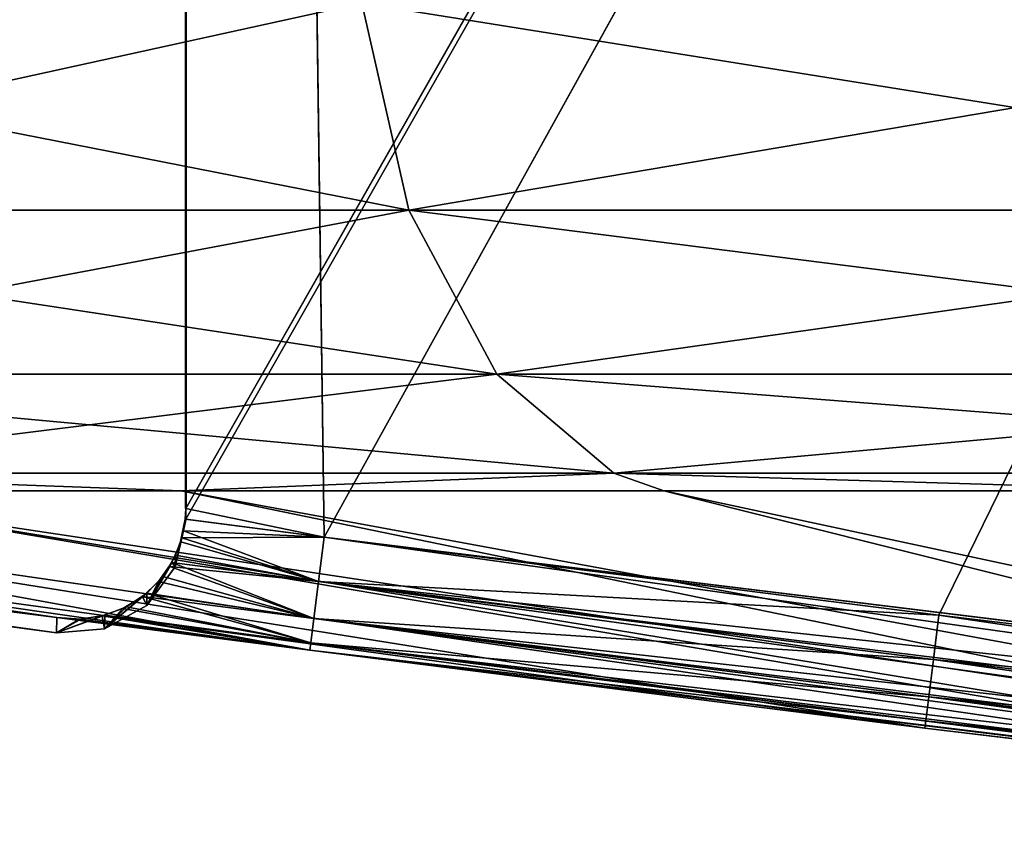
# Model space of a CAD drawing. Header units: millimetres. Extents: x 0 to 359, y -334 to 1.
# Tile 14 of 216: x 49.11 to 50.83, y -334.14 to -332.72. Entities that reach past the tile are written whole.
import ezdxf

# ---------------------------------------------------------------- set-up
doc = ezdxf.new("R2010")
doc.units = ezdxf.units.MM
doc.header["$MEASUREMENT"] = 0
doc.layers.add('0 Misc', color=7, linetype='Continuous', lineweight=35)
doc.layers.add('10 Raster Images', color=7, linetype='Continuous', lineweight=35)

msp = doc.modelspace()

# ---------------------------------------------------------------- linework, layer by layer
at = {"layer": '0 Misc', "color": 160, "linetype": 'Continuous', "lineweight": 50}
for p, q in [((49.4, -316, 286.75), (49.4, -333.5803, 286.75)), ((49.4, -316, 289.25), (49.4, -333.5803, 289.25))]:
    msp.add_line(p, q, dxfattribs=at).dxf.unprotected_set("ltscale", 0)
at = {"layer": '0 Misc', "color": 160, "linetype": 'Continuous', "lineweight": 25}
for p, q in [((49.4, -316, 286.75), (49.6427, -333.6306, 286.75)), ((49.4, -333.5803, 289.25), (49.4, -316, 286.75)), ((49.4, -333.5803, 289.25), (59.4, -316, 289.25)), ((49.4, -333.5994, 289.25), (59.4, -316, 289.25)), ((59.4, -316, 286.75), (49.6427, -333.6306, 286.75)), ((49.6427, -333.6306, 289.25), (59.4, -316, 289.25)), ((50.7193, -333.7672, 289.25), (59.4, -316, 289.25)), ((49.4, -333.5803, 286.75), (49.3991, -333.5993, 286.75)), ((49.4, -333.5803, 286.75), (49.6427, -333.6306, 286.75)), ((49.4, -333.5803, 289.25), (49.4, -333.5803, 286.75)), ((49.4, -333.5803, 289.25), (49.4, -333.5994, 289.25))]:
    msp.add_line(p, q, dxfattribs=at).dxf.unprotected_set("ltscale", 0)
at = {"layer": '0 Misc', "color": 7, "lineweight": 25}
for points in [[(49.4, -333.5803, 286.75), (49.6427, -333.6306, 286.75), (49.4, -316, 286.75)], [(49.4, -316, 286.75), (49.6427, -333.6306, 286.75), (59.4, -316, 286.75)], [(49.4, -333.5803, 289.25), (49.4, -333.5803, 286.75), (49.4, -316, 286.75)], [(49.4, -333.5803, 289.25), (49.4, -316, 286.75), (49.4, -316, 289.25)], [(59.4, -316, 289.25), (49.4, -333.5803, 289.25), (49.4, -316, 289.25)], [(49.4, -333.5803, 289.25), (59.4, -316, 289.25), (49.4, -333.5994, 289.25)], [(49.4, -333.5994, 289.25), (59.4, -316, 289.25), (49.6427, -333.6306, 289.25)], [(59.4, -316, 286.75), (49.6427, -333.6306, 286.75), (52.1698, -333.9411, 286.75)], [(49.6427, -333.6306, 289.25), (59.4, -316, 289.25), (50.7193, -333.7672, 289.25)], [(50.7193, -333.7672, 289.25), (59.4, -316, 289.25), (52.1698, -333.9411, 289.25)], [(48.0562, -333.0574, 283.3909), (47.9424, -332.6945, 283.3083), (49.7909, -333.0574, 281.6562)], [(49.7909, -333.0574, 281.6562), (47.9424, -332.6945, 283.3083), (49.7083, -332.6945, 281.5424)], [(49.7083, -332.6945, 294.4576), (47.9424, -332.6945, 292.6917), (48.0562, -333.0574, 292.6091)], [(48.0562, -333.0574, 292.6091), (49.7909, -333.0574, 294.3438), (49.7083, -332.6945, 294.4576)], [(49.7083, -332.6945, 281.5424), (51.9334, -332.6945, 280.4087), (51.9769, -333.0574, 280.5424)], [(49.7909, -333.0574, 281.6562), (49.7083, -332.6945, 281.5424), (51.9769, -333.0574, 280.5424)], [(51.9334, -332.6945, 295.5913), (49.7083, -332.6945, 294.4576), (49.7909, -333.0574, 294.3438)], [(49.7909, -333.0574, 294.3438), (51.9769, -333.0574, 295.4576), (51.9334, -332.6945, 295.5913)], [(48.0562, -333.0574, 283.3909), (49.7909, -333.0574, 281.6562), (49.945, -333.3449, 281.8682)], [(49.945, -333.3449, 281.8682), (48.2682, -333.3449, 283.545), (48.0562, -333.0574, 283.3909)], [(49.7909, -333.0574, 294.3438), (48.0562, -333.0574, 292.6091), (48.2682, -333.3449, 292.455)], [(48.2682, -333.3449, 292.455), (49.945, -333.3449, 294.1318), (49.7909, -333.0574, 294.3438)], [(49.7909, -333.0574, 281.6562), (51.9769, -333.0574, 280.5424), (52.0579, -333.3449, 280.7917)], [(52.0579, -333.3449, 280.7917), (49.945, -333.3449, 281.8682), (49.7909, -333.0574, 281.6562)], [(51.9769, -333.0574, 295.4576), (49.7909, -333.0574, 294.3438), (49.945, -333.3449, 294.1318)], [(51.9769, -333.0574, 295.4576), (49.945, -333.3449, 294.1318), (52.0579, -333.3449, 295.2083)], [(48.2682, -333.3449, 292.455), (48.55, -333.5184, 292.2503), (49.945, -333.3449, 294.1318)], [(48.2682, -333.3449, 283.545), (49.945, -333.3449, 281.8682), (50.1497, -333.5184, 282.15)], [(48.2682, -333.3449, 283.545), (50.1497, -333.5184, 282.15), (48.55, -333.5184, 283.7497)], [(49.945, -333.3449, 294.1318), (48.55, -333.5184, 292.2503), (50.1497, -333.5184, 293.85)], [(49.945, -333.3449, 281.8682), (52.0579, -333.3449, 280.7917), (52.1655, -333.5184, 281.1229)], [(49.945, -333.3449, 281.8682), (52.1655, -333.5184, 281.1229), (50.1497, -333.5184, 282.15)], [(49.945, -333.3449, 294.1318), (50.1497, -333.5184, 293.85), (52.0579, -333.3449, 295.2083)], [(50.1497, -333.5184, 293.85), (52.1655, -333.5184, 294.8771), (52.0579, -333.3449, 295.2083)], [(50.1497, -333.5184, 282.15), (49.3922, -333.5494, 282.9922), (48.55, -333.5184, 283.7497)], [(48.55, -333.5184, 283.7497), (49.3922, -333.5494, 282.9922), (48.6705, -333.5494, 283.8373)], [(49.3922, -333.5494, 293.0078), (48.55, -333.5184, 292.2503), (48.6705, -333.5494, 292.1627)], [(50.1497, -333.5184, 293.85), (48.55, -333.5184, 292.2503), (49.3922, -333.5494, 293.0078)], [(50.2373, -333.5494, 282.2705), (49.3922, -333.5494, 282.9922), (50.1497, -333.5184, 282.15)], [(50.2373, -333.5494, 293.7295), (50.1497, -333.5184, 293.85), (49.3922, -333.5494, 293.0078)], [(50.2373, -333.5494, 282.2705), (50.1497, -333.5184, 282.15), (51.1848, -333.5494, 281.6898)], [(50.2373, -333.5494, 293.7295), (51.1848, -333.5494, 294.3102), (50.1497, -333.5184, 293.85)], [(50.1497, -333.5184, 293.85), (51.1848, -333.5494, 294.3102), (52.1655, -333.5184, 294.8771)], [(52.1655, -333.5184, 281.1229), (51.1848, -333.5494, 281.6898), (50.1497, -333.5184, 282.15)], [(47.4051, -333.5494, 289.1079), (47.3179, -333.5494, 288), (49.1734, -333.7984, 288)], [(49.1734, -333.7984, 288), (47.3179, -333.5494, 288), (47.4051, -333.5494, 286.8921)], [(49.1734, -333.7984, 288), (47.4051, -333.5494, 286.8921), (49.1744, -333.7718, 286.5429)], [(47.4051, -333.5494, 289.1079), (49.1734, -333.7984, 288), (49.1744, -333.7718, 289.4571)], [(47.6646, -333.5494, 290.1885), (47.4051, -333.5494, 289.1079), (49.1744, -333.7718, 289.4571)], [(49.1744, -333.7718, 286.5429), (47.4051, -333.5494, 286.8921), (47.6646, -333.5494, 285.8115)], [(49.1744, -333.7718, 286.5429), (47.6646, -333.5494, 285.8115), (49.6172, -333.8289, 286.5422)], [(49.6172, -333.8289, 289.4578), (47.6646, -333.5494, 290.1885), (49.1744, -333.7718, 289.4571)], [(49.6172, -333.8289, 289.4578), (50.6945, -333.9654, 289.4598), (47.6646, -333.5494, 290.1885)], [(47.6646, -333.5494, 290.1885), (50.6945, -333.9654, 289.4598), (48.0898, -333.5494, 291.2152)], [(49.6172, -333.8289, 286.5422), (47.6646, -333.5494, 285.8115), (48.0898, -333.5494, 284.7848)], [(49.6172, -333.8289, 286.5422), (48.0898, -333.5494, 284.7848), (52.1475, -334.1394, 286.5355)], [(48.0898, -333.5494, 291.2152), (50.6945, -333.9654, 289.4598), (52.1475, -334.1394, 289.4645)], [(48.6705, -333.5494, 292.1627), (48.0898, -333.5494, 291.2152), (52.1475, -334.1394, 289.4645)], [(52.1475, -334.1394, 286.5355), (48.0898, -333.5494, 284.7848), (48.6705, -333.5494, 283.8373)], [(52.1475, -334.1394, 286.5355), (48.6705, -333.5494, 283.8373), (52.2559, -334.1394, 286.3809)], [(52.5899, -334.1394, 289.9855), (48.6705, -333.5494, 292.1627), (52.1475, -334.1394, 289.4645)], [(52.5899, -334.1394, 289.9855), (49.3922, -333.5494, 293.0078), (48.6705, -333.5494, 292.1627)], [(52.2559, -334.1394, 286.3809), (48.6705, -333.5494, 283.8373), (49.3922, -333.5494, 282.9922)], [(52.2559, -334.1394, 286.3809), (49.3922, -333.5494, 282.9922), (52.5899, -334.1394, 286.0145)], [(50.2373, -333.5494, 293.7295), (49.3922, -333.5494, 293.0078), (52.5899, -334.1394, 289.9855)], [(52.5899, -334.1394, 286.0145), (49.3922, -333.5494, 282.9922), (50.2373, -333.5494, 282.2705)], [(52.5899, -334.1394, 286.0145), (50.2373, -333.5494, 282.2705), (52.9856, -334.1394, 285.7157)], [(50.2373, -333.5494, 293.7295), (52.5899, -334.1394, 289.9855), (52.9856, -334.1394, 290.2843)], [(51.1848, -333.5494, 294.3102), (50.2373, -333.5494, 293.7295), (52.9856, -334.1394, 290.2843)], [(52.9856, -334.1394, 285.7157), (50.2373, -333.5494, 282.2705), (51.1848, -333.5494, 281.6898)], [(49.3991, -333.5993, 286.75), (49.4, -333.5803, 286.75), (49.4, -333.6002, 288)], [(49.4, -333.6002, 288), (49.4, -333.5803, 289.25), (49.3991, -333.5993, 289.25)], [(49.4, -333.5803, 286.75), (49.3991, -333.5993, 286.75), (49.6427, -333.6306, 286.75)], [(49.4, -333.5803, 286.75), (49.4, -333.5803, 289.25), (49.4, -333.6002, 288)], [(49.3818, -333.6828, 288), (49.4, -333.6002, 288), (49.3991, -333.5993, 289.25)], [(49.3932, -333.632, 289.2528), (49.3818, -333.6828, 288), (49.3991, -333.5993, 289.25)], [(49.3818, -333.6828, 288), (49.3961, -333.6195, 286.749), (49.4, -333.6002, 288)], [(49.6427, -333.6306, 289.25), (49.3932, -333.632, 289.2528), (49.4, -333.5994, 289.25)], [(49.3961, -333.6195, 286.749), (49.3991, -333.5993, 286.75), (49.4, -333.6002, 288)], [(49.6427, -333.6306, 286.75), (49.4, -333.5994, 286.75), (49.3961, -333.6195, 286.749)], [(49.3818, -333.6828, 288), (49.3912, -333.6391, 286.7459), (49.3961, -333.6195, 286.749)], [(49.3961, -333.6195, 286.749), (49.3912, -333.6391, 286.7459), (49.6327, -333.7083, 286.7338)], [(49.3961, -333.6195, 286.749), (49.6327, -333.7083, 286.7338), (49.6427, -333.6306, 286.75)], [(49.6327, -333.7083, 286.7338), (49.3912, -333.6391, 286.7459), (49.3758, -333.6752, 286.7341)], [(49.3758, -333.6752, 286.7341), (49.3912, -333.6391, 286.7459), (49.3818, -333.6828, 288)], [(49.3932, -333.632, 289.2528), (49.3822, -333.6625, 289.2608), (49.3818, -333.6828, 288)], [(49.3822, -333.6625, 289.2608), (49.3932, -333.632, 289.2528), (49.6327, -333.7083, 289.2662)], [(49.6327, -333.7083, 289.2662), (49.3932, -333.632, 289.2528), (49.6427, -333.6306, 289.25)], [(49.6327, -333.7083, 286.7338), (52.1652, -333.9817, 286.7458), (49.6427, -333.6306, 286.75)], [(50.7193, -333.7672, 289.25), (49.6327, -333.7083, 289.2662), (49.6427, -333.6306, 289.25)], [(49.6427, -333.6306, 286.75), (52.1652, -333.9817, 286.7458), (52.1698, -333.9411, 286.75)], [(49.3818, -333.6828, 288), (49.3822, -333.6625, 289.2608), (49.3317, -333.7507, 288)], [(49.3317, -333.7507, 288), (49.3822, -333.6625, 289.2608), (49.3719, -333.682, 289.2692)], [(49.3822, -333.6625, 289.2608), (49.6327, -333.7083, 289.2662), (49.3719, -333.682, 289.2692)], [(49.3758, -333.6752, 286.7341), (49.3317, -333.7507, 288), (49.3525, -333.7087, 286.714)], [(49.3758, -333.6752, 286.7341), (49.3818, -333.6828, 288), (49.3317, -333.7507, 288)], [(49.6243, -333.7736, 286.6887), (49.3758, -333.6752, 286.7341), (49.3525, -333.7087, 286.714)], [(49.6243, -333.7736, 286.6887), (49.6327, -333.7083, 286.7338), (49.3758, -333.6752, 286.7341)], [(49.3599, -333.6996, 289.2795), (49.3317, -333.7507, 288), (49.3719, -333.682, 289.2692)], [(49.3719, -333.682, 289.2692), (49.6243, -333.7736, 289.3113), (49.3599, -333.6996, 289.2795)], [(49.6243, -333.7736, 289.3113), (49.3719, -333.682, 289.2692), (49.6327, -333.7083, 289.2662)], [(49.3246, -333.7349, 286.6888), (49.6243, -333.7736, 286.6887), (49.3525, -333.7087, 286.714)], [(49.3317, -333.7507, 288), (49.3246, -333.7349, 286.6888), (49.3525, -333.7087, 286.714)], [(49.3599, -333.6996, 289.2795), (49.332, -333.7289, 289.3044), (49.3317, -333.7507, 288)], [(49.6243, -333.7736, 289.3113), (49.332, -333.7289, 289.3044), (49.3599, -333.6996, 289.2795)], [(49.6243, -333.7736, 286.6887), (52.1568, -334.056, 286.7132), (49.6327, -333.7083, 286.7338)], [(49.6243, -333.7736, 289.3113), (49.6327, -333.7083, 289.2662), (50.7095, -333.8453, 289.2664)], [(52.1608, -334.0205, 286.7334), (49.6327, -333.7083, 286.7338), (52.1568, -334.056, 286.7132)], [(52.1608, -334.0205, 286.7334), (52.1652, -333.9817, 286.7458), (49.6327, -333.7083, 286.7338)], [(49.6327, -333.7083, 289.2662), (50.7193, -333.7672, 289.25), (50.7095, -333.8453, 289.2664)], [(49.3317, -333.7507, 288), (49.332, -333.7289, 289.3044), (49.2577, -333.7914, 288)], [(49.2577, -333.7914, 288), (49.332, -333.7289, 289.3044), (49.2963, -333.7529, 289.3377)], [(49.2963, -333.7529, 289.3377), (49.332, -333.7289, 289.3044), (49.6189, -333.8158, 289.3789)], [(49.6189, -333.8158, 289.3789), (49.332, -333.7289, 289.3044), (49.6243, -333.7736, 289.3113)], [(49.2901, -333.756, 286.6564), (49.3246, -333.7349, 286.6888), (49.2577, -333.7914, 288)], [(49.2577, -333.7914, 288), (49.3246, -333.7349, 286.6888), (49.3317, -333.7507, 288)], [(49.3246, -333.7349, 286.6888), (49.2901, -333.756, 286.6564), (49.6189, -333.8158, 286.6211)], [(49.3246, -333.7349, 286.6888), (49.6189, -333.8158, 286.6211), (49.6243, -333.7736, 286.6887)], [(49.6189, -333.8158, 286.6211), (49.2901, -333.756, 286.6564), (49.2537, -333.7689, 286.6215)], [(49.2901, -333.756, 286.6564), (49.2577, -333.7914, 288), (49.2537, -333.7689, 286.6215)], [(49.2583, -333.7677, 289.374), (49.2577, -333.7914, 288), (49.2963, -333.7529, 289.3377)], [(49.2963, -333.7529, 289.3377), (49.6189, -333.8158, 289.3789), (49.2583, -333.7677, 289.374)], [(49.2163, -333.7743, 289.4152), (49.1734, -333.7984, 288), (49.2583, -333.7677, 289.374)], [(49.2583, -333.7677, 289.374), (49.1734, -333.7984, 288), (49.2577, -333.7914, 288)], [(49.2537, -333.7689, 286.6215), (49.1734, -333.7984, 288), (49.214, -333.7744, 286.5825)], [(49.1734, -333.7984, 288), (49.2537, -333.7689, 286.6215), (49.2577, -333.7914, 288)], [(49.2163, -333.7743, 289.4152), (49.1744, -333.7718, 289.4571), (49.1734, -333.7984, 288)], [(49.1734, -333.7984, 288), (49.1744, -333.7718, 286.5429), (49.214, -333.7744, 286.5825)], [(49.214, -333.7744, 286.5825), (49.1744, -333.7718, 286.5429), (49.6172, -333.8289, 286.5422)], [(49.6172, -333.8289, 289.4578), (49.1744, -333.7718, 289.4571), (49.2163, -333.7743, 289.4152)], [(49.2537, -333.7689, 286.6215), (49.214, -333.7744, 286.5825), (49.6172, -333.8289, 286.5422)], [(49.2583, -333.7677, 289.374), (49.6172, -333.8289, 289.4578), (49.2163, -333.7743, 289.4152)], [(49.6189, -333.8158, 286.6211), (49.2537, -333.7689, 286.6215), (49.6172, -333.8289, 286.5422)], [(49.2583, -333.7677, 289.374), (49.6189, -333.8158, 289.3789), (49.6172, -333.8289, 289.4578)], [(49.6189, -333.8158, 286.6211), (52.1506, -334.1112, 286.6535), (49.6243, -333.7736, 286.6887)], [(49.6189, -333.8158, 289.3789), (49.6243, -333.7736, 289.3113), (50.7013, -333.9109, 289.3121)], [(49.6243, -333.7736, 286.6887), (52.1506, -334.1112, 286.6535), (52.1534, -334.0867, 286.6862)], [(52.1568, -334.056, 286.7132), (49.6243, -333.7736, 286.6887), (52.1534, -334.0867, 286.6862)], [(49.6243, -333.7736, 289.3113), (50.7095, -333.8453, 289.2664), (50.7013, -333.9109, 289.3121)], [(52.1652, -333.9817, 289.2542), (50.7095, -333.8453, 289.2664), (50.7193, -333.7672, 289.25)], [(52.1652, -333.9817, 289.2542), (50.7193, -333.7672, 289.25), (52.1698, -333.9411, 289.25)], [(49.6189, -333.8158, 286.6211), (49.6172, -333.8289, 286.5422), (52.1476, -334.1381, 286.5765)], [(49.6189, -333.8158, 289.3789), (50.6961, -333.9529, 289.3803), (49.6172, -333.8289, 289.4578)], [(52.1487, -334.1286, 286.6164), (49.6189, -333.8158, 286.6211), (52.1476, -334.1381, 286.5765)], [(52.1487, -334.1286, 286.6164), (52.1506, -334.1112, 286.6535), (49.6189, -333.8158, 286.6211)], [(49.6189, -333.8158, 289.3789), (50.7013, -333.9109, 289.3121), (50.6961, -333.9529, 289.3803)], [(49.6172, -333.8289, 286.5422), (52.1475, -334.1394, 286.5355), (52.1476, -334.1381, 286.5765)], [(50.6961, -333.9529, 289.3803), (50.6945, -333.9654, 289.4598), (49.6172, -333.8289, 289.4578)], [(50.7013, -333.9109, 289.3121), (50.7095, -333.8453, 289.2664), (52.1568, -334.056, 289.2868)], [(52.1652, -333.9817, 289.2542), (52.1608, -334.0205, 289.2666), (50.7095, -333.8453, 289.2664)], [(50.7095, -333.8453, 289.2664), (52.1608, -334.0205, 289.2666), (52.1568, -334.056, 289.2868)], [(50.6961, -333.9529, 289.3803), (50.7013, -333.9109, 289.3121), (52.1506, -334.1112, 289.3465)], [(50.7013, -333.9109, 289.3121), (52.1568, -334.056, 289.2868), (52.1534, -334.0867, 289.3138)], [(52.1506, -334.1112, 289.3465), (50.7013, -333.9109, 289.3121), (52.1534, -334.0867, 289.3138)], [(50.6961, -333.9529, 289.3803), (52.1476, -334.1381, 289.4235), (50.6945, -333.9654, 289.4598)], [(52.1487, -334.1286, 289.3836), (50.6961, -333.9529, 289.3803), (52.1506, -334.1112, 289.3465)], [(52.1487, -334.1286, 289.3836), (52.1476, -334.1381, 289.4235), (50.6961, -333.9529, 289.3803)], [(50.6945, -333.9654, 289.4598), (52.1476, -334.1381, 289.4235), (52.1475, -334.1394, 289.4645)]]:
    msp.add_3dface(points, dxfattribs=at)
at = {"layer": '10 Raster Images', "color": 160, "linetype": 'Continuous', "lineweight": 25}
for p, q in [((49.4, -333.5803, 286.75), (49.4, -316, 286.75)), ((49.4, -316, 286.75), (49.4, -333.5803, 286.75)), ((49.4, -333.5803, 289.25), (49.4, -316, 289.25)), ((49.4, -316, 289.25), (49.4, -333.5803, 289.25)), ((49.3991, -333.5993, 286.75), (49.4, -333.5803, 286.75)), ((49.4, -333.5803, 286.75), (49.4, -333.6002, 288)), ((49.4, -333.6002, 288), (49.4, -333.5803, 289.25)), ((49.4, -333.5803, 289.25), (49.4, -333.5994, 289.25)), ((49.6427, -333.6306, 286.75), (49.3991, -333.5993, 286.75)), ((49.4, -333.5994, 289.25), (49.6427, -333.6306, 289.25)), ((52.1698, -333.9411, 286.75), (49.6427, -333.6306, 286.75)), ((49.6427, -333.6306, 289.25), (50.7193, -333.7672, 289.25)), ((50.7193, -333.7672, 289.25), (52.1698, -333.9411, 289.25))]:
    msp.add_line(p, q, dxfattribs=at).dxf.unprotected_set("ltscale", 0)

doc.saveas('drawing.dxf')
